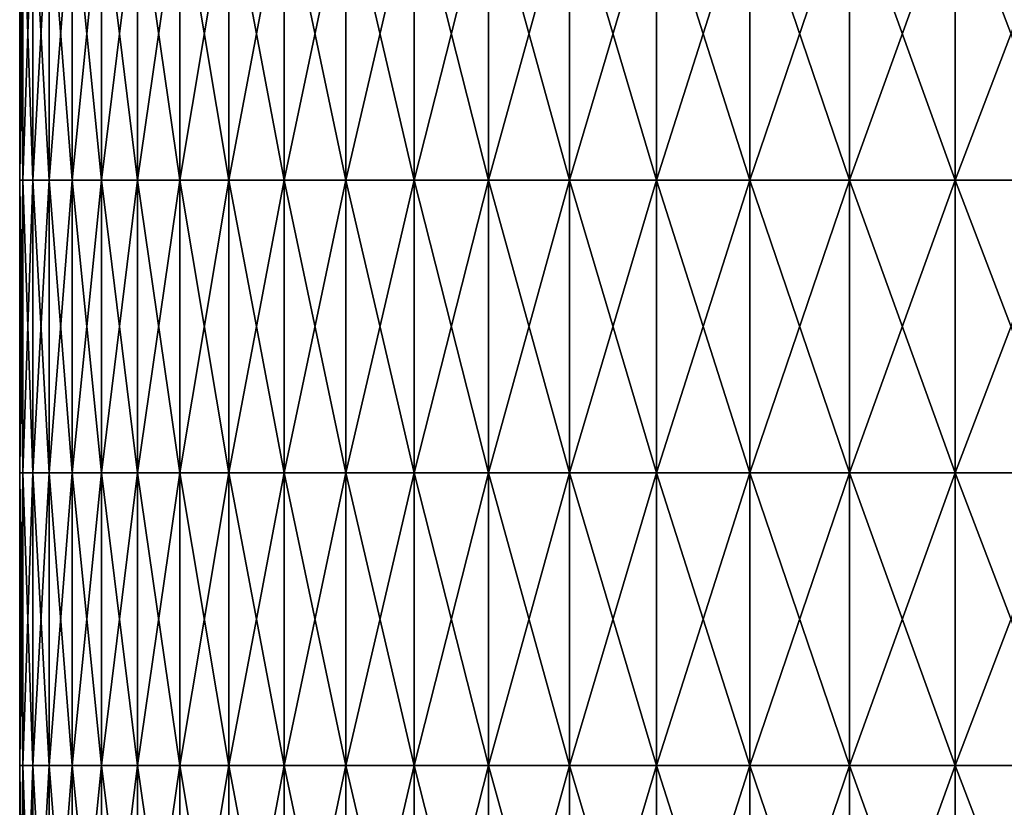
# Model space of a CAD drawing. Header units: inches. Extents: x -4.75 to 4.5, y 0 to 1.88.
# Tile 16 of 256: x -3.56 to -3.29, y 0.43 to 0.65. Entities that reach past the tile are written whole.
import ezdxf

# ---------------------------------------------------------------- set-up
doc = ezdxf.new("R2010")
doc.units = ezdxf.units.IN
doc.header["$LTSCALE"] = 101.851852
doc.header["$MEASUREMENT"] = 0
doc.layers.add('12', color=7, linetype='CONTINUOUS')

msp = doc.modelspace()

# ---------------------------------------------------------------- linework, layer by layer
at = {"layer": '12', "color": 13, "linetype": 'Continuous', "true_color": 0xd67263}
for points in [[(-3.5616, 0.68254, 0.07992), (-3.5625, 0.68254), (-3.5616, 0.60246, 0.07992), (-3.5616, 0.68254, 0.07992)], [(-3.5625, 0.68254), (-3.5616, 0.68254, -0.07992), (-3.5625, 0.60246), (-3.5625, 0.68254)], [(-3.5616, 0.60246, 0.07992), (-3.5625, 0.68254), (-3.5625, 0.60246), (-3.5616, 0.60246, 0.07992)], [(-3.5625, 0.60246), (-3.5616, 0.68254, -0.07992), (-3.5616, 0.60246, -0.07992), (-3.5625, 0.60246)], [(-3.55891, 0.68254, 0.1598), (-3.5616, 0.68254, 0.07992), (-3.55891, 0.60246, 0.1598), (-3.55891, 0.68254, 0.1598)], [(-3.55891, 0.60246, 0.1598), (-3.5616, 0.68254, 0.07992), (-3.5616, 0.60246, 0.07992), (-3.55891, 0.60246, 0.1598)], [(-3.5616, 0.68254, -0.07992), (-3.55891, 0.68254, -0.1598), (-3.5616, 0.60246, -0.07992), (-3.5616, 0.68254, -0.07992)], [(-3.5616, 0.60246, -0.07992), (-3.55891, 0.68254, -0.1598), (-3.55891, 0.60246, -0.1598), (-3.5616, 0.60246, -0.07992)], [(-3.55443, 0.68254, 0.23961), (-3.55891, 0.68254, 0.1598), (-3.55443, 0.60246, 0.23961), (-3.55443, 0.68254, 0.23961)], [(-3.55443, 0.60246, 0.23961), (-3.55891, 0.68254, 0.1598), (-3.55891, 0.60246, 0.1598), (-3.55443, 0.60246, 0.23961)], [(-3.55891, 0.68254, -0.1598), (-3.55443, 0.68254, -0.23961), (-3.55891, 0.60246, -0.1598), (-3.55891, 0.68254, -0.1598)], [(-3.55891, 0.60246, -0.1598), (-3.55443, 0.68254, -0.23961), (-3.55443, 0.60246, -0.23961), (-3.55891, 0.60246, -0.1598)], [(-3.54816, 0.68254, 0.31929), (-3.55443, 0.68254, 0.23961), (-3.54816, 0.60246, 0.31929), (-3.54816, 0.68254, 0.31929)], [(-3.54816, 0.60246, 0.31929), (-3.55443, 0.68254, 0.23961), (-3.55443, 0.60246, 0.23961), (-3.54816, 0.60246, 0.31929)], [(-3.55443, 0.68254, -0.23961), (-3.54816, 0.68254, -0.31929), (-3.55443, 0.60246, -0.23961), (-3.55443, 0.68254, -0.23961)], [(-3.55443, 0.60246, -0.23961), (-3.54816, 0.68254, -0.31929), (-3.54816, 0.60246, -0.31929), (-3.55443, 0.60246, -0.23961)], [(-3.54011, 0.68254, 0.39881), (-3.54816, 0.68254, 0.31929), (-3.54011, 0.60246, 0.39881), (-3.54011, 0.68254, 0.39881)], [(-3.54011, 0.60246, 0.39881), (-3.54816, 0.68254, 0.31929), (-3.54816, 0.60246, 0.31929), (-3.54011, 0.60246, 0.39881)], [(-3.54816, 0.68254, -0.31929), (-3.54011, 0.68254, -0.39881), (-3.54816, 0.60246, -0.31929), (-3.54816, 0.68254, -0.31929)], [(-3.54816, 0.60246, -0.31929), (-3.54011, 0.68254, -0.39881), (-3.54011, 0.60246, -0.39881), (-3.54816, 0.60246, -0.31929)], [(-3.53027, 0.68254, 0.47813), (-3.54011, 0.68254, 0.39881), (-3.53027, 0.60246, 0.47813), (-3.53027, 0.68254, 0.47813)], [(-3.53027, 0.60246, 0.47813), (-3.54011, 0.68254, 0.39881), (-3.54011, 0.60246, 0.39881), (-3.53027, 0.60246, 0.47813)], [(-3.54011, 0.68254, -0.39881), (-3.53027, 0.68254, -0.47813), (-3.54011, 0.60246, -0.39881), (-3.54011, 0.68254, -0.39881)], [(-3.54011, 0.60246, -0.39881), (-3.53027, 0.68254, -0.47813), (-3.53027, 0.60246, -0.47813), (-3.54011, 0.60246, -0.39881)], [(-3.51865, 0.68254, 0.55721), (-3.53027, 0.68254, 0.47813), (-3.51865, 0.60246, 0.55721), (-3.51865, 0.68254, 0.55721)], [(-3.51865, 0.60246, 0.55721), (-3.53027, 0.68254, 0.47813), (-3.53027, 0.60246, 0.47813), (-3.51865, 0.60246, 0.55721)], [(-3.53027, 0.68254, -0.47813), (-3.51865, 0.68254, -0.55721), (-3.53027, 0.60246, -0.47813), (-3.53027, 0.68254, -0.47813)], [(-3.53027, 0.60246, -0.47813), (-3.51865, 0.68254, -0.55721), (-3.51865, 0.60246, -0.55721), (-3.53027, 0.60246, -0.47813)], [(-3.50527, 0.68254, 0.636), (-3.51865, 0.68254, 0.55721), (-3.50527, 0.60246, 0.636), (-3.50527, 0.68254, 0.636)], [(-3.50527, 0.60246, 0.636), (-3.51865, 0.68254, 0.55721), (-3.51865, 0.60246, 0.55721), (-3.50527, 0.60246, 0.636)], [(-3.51865, 0.68254, -0.55721), (-3.50527, 0.68254, -0.636), (-3.51865, 0.60246, -0.55721), (-3.51865, 0.68254, -0.55721)], [(-3.51865, 0.60246, -0.55721), (-3.50527, 0.68254, -0.636), (-3.50527, 0.60246, -0.636), (-3.51865, 0.60246, -0.55721)], [(-3.49012, 0.68254, 0.71448), (-3.50527, 0.68254, 0.636), (-3.49012, 0.60246, 0.71448), (-3.49012, 0.68254, 0.71448)], [(-3.49012, 0.60246, 0.71448), (-3.50527, 0.68254, 0.636), (-3.50527, 0.60246, 0.636), (-3.49012, 0.60246, 0.71448)], [(-3.50527, 0.68254, -0.636), (-3.49012, 0.68254, -0.71448), (-3.50527, 0.60246, -0.636), (-3.50527, 0.68254, -0.636)], [(-3.50527, 0.60246, -0.636), (-3.49012, 0.68254, -0.71448), (-3.49012, 0.60246, -0.71448), (-3.50527, 0.60246, -0.636)], [(-3.47321, 0.68254, 0.7926), (-3.49012, 0.68254, 0.71448), (-3.47321, 0.60246, 0.7926), (-3.47321, 0.68254, 0.7926)], [(-3.47321, 0.60246, 0.7926), (-3.49012, 0.68254, 0.71448), (-3.49012, 0.60246, 0.71448), (-3.47321, 0.60246, 0.7926)], [(-3.49012, 0.68254, -0.71448), (-3.47321, 0.68254, -0.7926), (-3.49012, 0.60246, -0.71448), (-3.49012, 0.68254, -0.71448)], [(-3.49012, 0.60246, -0.71448), (-3.47321, 0.68254, -0.7926), (-3.47321, 0.60246, -0.7926), (-3.49012, 0.60246, -0.71448)], [(-3.45455, 0.68254, 0.87032), (-3.47321, 0.68254, 0.7926), (-3.45455, 0.60246, 0.87032), (-3.45455, 0.68254, 0.87032)], [(-3.45455, 0.60246, 0.87032), (-3.47321, 0.68254, 0.7926), (-3.47321, 0.60246, 0.7926), (-3.45455, 0.60246, 0.87032)], [(-3.47321, 0.68254, -0.7926), (-3.45455, 0.68254, -0.87032), (-3.47321, 0.60246, -0.7926), (-3.47321, 0.68254, -0.7926)], [(-3.47321, 0.60246, -0.7926), (-3.45455, 0.68254, -0.87032), (-3.45455, 0.60246, -0.87032), (-3.47321, 0.60246, -0.7926)], [(-3.43416, 0.68254, 0.9476), (-3.45455, 0.68254, 0.87032), (-3.43416, 0.60246, 0.9476), (-3.43416, 0.68254, 0.9476)], [(-3.43416, 0.60246, 0.9476), (-3.45455, 0.68254, 0.87032), (-3.45455, 0.60246, 0.87032), (-3.43416, 0.60246, 0.9476)], [(-3.45455, 0.68254, -0.87032), (-3.43416, 0.68254, -0.9476), (-3.45455, 0.60246, -0.87032), (-3.45455, 0.68254, -0.87032)], [(-3.45455, 0.60246, -0.87032), (-3.43416, 0.68254, -0.9476), (-3.43416, 0.60246, -0.9476), (-3.45455, 0.60246, -0.87032)], [(-3.41204, 0.68254, 1.02441), (-3.43416, 0.68254, 0.9476), (-3.41204, 0.60246, 1.02441), (-3.41204, 0.68254, 1.02441)], [(-3.41204, 0.60246, 1.02441), (-3.43416, 0.68254, 0.9476), (-3.43416, 0.60246, 0.9476), (-3.41204, 0.60246, 1.02441)], [(-3.43416, 0.68254, -0.9476), (-3.41204, 0.68254, -1.02441), (-3.43416, 0.60246, -0.9476), (-3.43416, 0.68254, -0.9476)], [(-3.43416, 0.60246, -0.9476), (-3.41204, 0.68254, -1.02441), (-3.41204, 0.60246, -1.02441), (-3.43416, 0.60246, -0.9476)], [(-3.3882, 0.68254, 1.1007), (-3.41204, 0.68254, 1.02441), (-3.3882, 0.60246, 1.1007), (-3.3882, 0.68254, 1.1007)], [(-3.3882, 0.60246, 1.1007), (-3.41204, 0.68254, 1.02441), (-3.41204, 0.60246, 1.02441), (-3.3882, 0.60246, 1.1007)], [(-3.41204, 0.68254, -1.02441), (-3.3882, 0.68254, -1.1007), (-3.41204, 0.60246, -1.02441), (-3.41204, 0.68254, -1.02441)], [(-3.41204, 0.60246, -1.02441), (-3.3882, 0.68254, -1.1007), (-3.3882, 0.60246, -1.1007), (-3.41204, 0.60246, -1.02441)], [(-3.36265, 0.68254, 1.17643), (-3.3882, 0.68254, 1.1007), (-3.36265, 0.60246, 1.17643), (-3.36265, 0.68254, 1.17643)], [(-3.36265, 0.60246, 1.17643), (-3.3882, 0.68254, 1.1007), (-3.3882, 0.60246, 1.1007), (-3.36265, 0.60246, 1.17643)], [(-3.3882, 0.68254, -1.1007), (-3.36265, 0.68254, -1.17643), (-3.3882, 0.60246, -1.1007), (-3.3882, 0.68254, -1.1007)], [(-3.3882, 0.60246, -1.1007), (-3.36265, 0.68254, -1.17643), (-3.36265, 0.60246, -1.17643), (-3.3882, 0.60246, -1.1007)], [(-3.33541, 0.68254, 1.25157), (-3.36265, 0.68254, 1.17643), (-3.33541, 0.60246, 1.25157), (-3.33541, 0.68254, 1.25157)], [(-3.33541, 0.60246, 1.25157), (-3.36265, 0.68254, 1.17643), (-3.36265, 0.60246, 1.17643), (-3.33541, 0.60246, 1.25157)], [(-3.36265, 0.68254, -1.17643), (-3.33541, 0.68254, -1.25157), (-3.36265, 0.60246, -1.17643), (-3.36265, 0.68254, -1.17643)], [(-3.36265, 0.60246, -1.17643), (-3.33541, 0.68254, -1.25157), (-3.33541, 0.60246, -1.25157), (-3.36265, 0.60246, -1.17643)], [(-3.30649, 0.68254, 1.32609), (-3.33541, 0.68254, 1.25157), (-3.30649, 0.60246, 1.32609), (-3.30649, 0.68254, 1.32609)], [(-3.30649, 0.60246, 1.32609), (-3.33541, 0.68254, 1.25157), (-3.33541, 0.60246, 1.25157), (-3.30649, 0.60246, 1.32609)], [(-3.33541, 0.68254, -1.25157), (-3.30649, 0.68254, -1.32609), (-3.33541, 0.60246, -1.25157), (-3.33541, 0.68254, -1.25157)], [(-3.33541, 0.60246, -1.25157), (-3.30649, 0.68254, -1.32609), (-3.30649, 0.60246, -1.32609), (-3.33541, 0.60246, -1.25157)], [(-3.27591, 0.68254, 1.39993), (-3.30649, 0.68254, 1.32609), (-3.27591, 0.60246, 1.39993), (-3.27591, 0.68254, 1.39993)], [(-3.27591, 0.60246, 1.39993), (-3.30649, 0.68254, 1.32609), (-3.30649, 0.60246, 1.32609), (-3.27591, 0.60246, 1.39993)], [(-3.30649, 0.68254, -1.32609), (-3.27591, 0.68254, -1.39993), (-3.30649, 0.60246, -1.32609), (-3.30649, 0.68254, -1.32609)], [(-3.30649, 0.60246, -1.32609), (-3.27591, 0.68254, -1.39993), (-3.27591, 0.60246, -1.39993), (-3.30649, 0.60246, -1.32609)], [(-3.5616, 0.60246, 0.07992), (-3.5625, 0.60246), (-3.5616, 0.52238, 0.07992), (-3.5616, 0.60246, 0.07992)], [(-3.5625, 0.60246), (-3.5616, 0.60246, -0.07992), (-3.5625, 0.52238), (-3.5625, 0.60246)], [(-3.5616, 0.52238, 0.07992), (-3.5625, 0.60246), (-3.5625, 0.52238), (-3.5616, 0.52238, 0.07992)], [(-3.5625, 0.52238), (-3.5616, 0.60246, -0.07992), (-3.5616, 0.52238, -0.07992), (-3.5625, 0.52238)], [(-3.55891, 0.60246, 0.1598), (-3.5616, 0.60246, 0.07992), (-3.55891, 0.52238, 0.1598), (-3.55891, 0.60246, 0.1598)], [(-3.55891, 0.52238, 0.1598), (-3.5616, 0.60246, 0.07992), (-3.5616, 0.52238, 0.07992), (-3.55891, 0.52238, 0.1598)], [(-3.5616, 0.60246, -0.07992), (-3.55891, 0.60246, -0.1598), (-3.5616, 0.52238, -0.07992), (-3.5616, 0.60246, -0.07992)], [(-3.5616, 0.52238, -0.07992), (-3.55891, 0.60246, -0.1598), (-3.55891, 0.52238, -0.1598), (-3.5616, 0.52238, -0.07992)], [(-3.55443, 0.60246, 0.23961), (-3.55891, 0.60246, 0.1598), (-3.55443, 0.52238, 0.23961), (-3.55443, 0.60246, 0.23961)], [(-3.55443, 0.52238, 0.23961), (-3.55891, 0.60246, 0.1598), (-3.55891, 0.52238, 0.1598), (-3.55443, 0.52238, 0.23961)], [(-3.55891, 0.60246, -0.1598), (-3.55443, 0.60246, -0.23961), (-3.55891, 0.52238, -0.1598), (-3.55891, 0.60246, -0.1598)], [(-3.55891, 0.52238, -0.1598), (-3.55443, 0.60246, -0.23961), (-3.55443, 0.52238, -0.23961), (-3.55891, 0.52238, -0.1598)], [(-3.54816, 0.60246, 0.31929), (-3.55443, 0.60246, 0.23961), (-3.54816, 0.52238, 0.31929), (-3.54816, 0.60246, 0.31929)], [(-3.54816, 0.52238, 0.31929), (-3.55443, 0.60246, 0.23961), (-3.55443, 0.52238, 0.23961), (-3.54816, 0.52238, 0.31929)], [(-3.55443, 0.60246, -0.23961), (-3.54816, 0.60246, -0.31929), (-3.55443, 0.52238, -0.23961), (-3.55443, 0.60246, -0.23961)], [(-3.55443, 0.52238, -0.23961), (-3.54816, 0.60246, -0.31929), (-3.54816, 0.52238, -0.31929), (-3.55443, 0.52238, -0.23961)], [(-3.54011, 0.60246, 0.39881), (-3.54816, 0.60246, 0.31929), (-3.54011, 0.52238, 0.39881), (-3.54011, 0.60246, 0.39881)], [(-3.54011, 0.52238, 0.39881), (-3.54816, 0.60246, 0.31929), (-3.54816, 0.52238, 0.31929), (-3.54011, 0.52238, 0.39881)], [(-3.54816, 0.60246, -0.31929), (-3.54011, 0.60246, -0.39881), (-3.54816, 0.52238, -0.31929), (-3.54816, 0.60246, -0.31929)], [(-3.54816, 0.52238, -0.31929), (-3.54011, 0.60246, -0.39881), (-3.54011, 0.52238, -0.39881), (-3.54816, 0.52238, -0.31929)], [(-3.53027, 0.60246, 0.47813), (-3.54011, 0.60246, 0.39881), (-3.53027, 0.52238, 0.47813), (-3.53027, 0.60246, 0.47813)], [(-3.53027, 0.52238, 0.47813), (-3.54011, 0.60246, 0.39881), (-3.54011, 0.52238, 0.39881), (-3.53027, 0.52238, 0.47813)], [(-3.54011, 0.60246, -0.39881), (-3.53027, 0.60246, -0.47813), (-3.54011, 0.52238, -0.39881), (-3.54011, 0.60246, -0.39881)], [(-3.54011, 0.52238, -0.39881), (-3.53027, 0.60246, -0.47813), (-3.53027, 0.52238, -0.47813), (-3.54011, 0.52238, -0.39881)], [(-3.51865, 0.60246, 0.55721), (-3.53027, 0.60246, 0.47813), (-3.51865, 0.52238, 0.55721), (-3.51865, 0.60246, 0.55721)], [(-3.51865, 0.52238, 0.55721), (-3.53027, 0.60246, 0.47813), (-3.53027, 0.52238, 0.47813), (-3.51865, 0.52238, 0.55721)], [(-3.53027, 0.60246, -0.47813), (-3.51865, 0.60246, -0.55721), (-3.53027, 0.52238, -0.47813), (-3.53027, 0.60246, -0.47813)], [(-3.53027, 0.52238, -0.47813), (-3.51865, 0.60246, -0.55721), (-3.51865, 0.52238, -0.55721), (-3.53027, 0.52238, -0.47813)], [(-3.50527, 0.60246, 0.636), (-3.51865, 0.60246, 0.55721), (-3.50527, 0.52238, 0.636), (-3.50527, 0.60246, 0.636)], [(-3.50527, 0.52238, 0.636), (-3.51865, 0.60246, 0.55721), (-3.51865, 0.52238, 0.55721), (-3.50527, 0.52238, 0.636)], [(-3.51865, 0.60246, -0.55721), (-3.50527, 0.60246, -0.636), (-3.51865, 0.52238, -0.55721), (-3.51865, 0.60246, -0.55721)], [(-3.51865, 0.52238, -0.55721), (-3.50527, 0.60246, -0.636), (-3.50527, 0.52238, -0.636), (-3.51865, 0.52238, -0.55721)], [(-3.49012, 0.60246, 0.71448), (-3.50527, 0.60246, 0.636), (-3.49012, 0.52238, 0.71448), (-3.49012, 0.60246, 0.71448)], [(-3.49012, 0.52238, 0.71448), (-3.50527, 0.60246, 0.636), (-3.50527, 0.52238, 0.636), (-3.49012, 0.52238, 0.71448)], [(-3.50527, 0.60246, -0.636), (-3.49012, 0.60246, -0.71448), (-3.50527, 0.52238, -0.636), (-3.50527, 0.60246, -0.636)], [(-3.50527, 0.52238, -0.636), (-3.49012, 0.60246, -0.71448), (-3.49012, 0.52238, -0.71448), (-3.50527, 0.52238, -0.636)], [(-3.47321, 0.60246, 0.7926), (-3.49012, 0.60246, 0.71448), (-3.47321, 0.52238, 0.7926), (-3.47321, 0.60246, 0.7926)], [(-3.47321, 0.52238, 0.7926), (-3.49012, 0.60246, 0.71448), (-3.49012, 0.52238, 0.71448), (-3.47321, 0.52238, 0.7926)], [(-3.49012, 0.60246, -0.71448), (-3.47321, 0.60246, -0.7926), (-3.49012, 0.52238, -0.71448), (-3.49012, 0.60246, -0.71448)], [(-3.49012, 0.52238, -0.71448), (-3.47321, 0.60246, -0.7926), (-3.47321, 0.52238, -0.7926), (-3.49012, 0.52238, -0.71448)], [(-3.45455, 0.60246, 0.87032), (-3.47321, 0.60246, 0.7926), (-3.45455, 0.52238, 0.87032), (-3.45455, 0.60246, 0.87032)], [(-3.45455, 0.52238, 0.87032), (-3.47321, 0.60246, 0.7926), (-3.47321, 0.52238, 0.7926), (-3.45455, 0.52238, 0.87032)], [(-3.47321, 0.60246, -0.7926), (-3.45455, 0.60246, -0.87032), (-3.47321, 0.52238, -0.7926), (-3.47321, 0.60246, -0.7926)], [(-3.47321, 0.52238, -0.7926), (-3.45455, 0.60246, -0.87032), (-3.45455, 0.52238, -0.87032), (-3.47321, 0.52238, -0.7926)], [(-3.43416, 0.60246, 0.9476), (-3.45455, 0.60246, 0.87032), (-3.43416, 0.52238, 0.9476), (-3.43416, 0.60246, 0.9476)], [(-3.43416, 0.52238, 0.9476), (-3.45455, 0.60246, 0.87032), (-3.45455, 0.52238, 0.87032), (-3.43416, 0.52238, 0.9476)], [(-3.45455, 0.60246, -0.87032), (-3.43416, 0.60246, -0.9476), (-3.45455, 0.52238, -0.87032), (-3.45455, 0.60246, -0.87032)], [(-3.45455, 0.52238, -0.87032), (-3.43416, 0.60246, -0.9476), (-3.43416, 0.52238, -0.9476), (-3.45455, 0.52238, -0.87032)], [(-3.41204, 0.60246, 1.02441), (-3.43416, 0.60246, 0.9476), (-3.41204, 0.52238, 1.02441), (-3.41204, 0.60246, 1.02441)], [(-3.41204, 0.52238, 1.02441), (-3.43416, 0.60246, 0.9476), (-3.43416, 0.52238, 0.9476), (-3.41204, 0.52238, 1.02441)], [(-3.43416, 0.60246, -0.9476), (-3.41204, 0.60246, -1.02441), (-3.43416, 0.52238, -0.9476), (-3.43416, 0.60246, -0.9476)], [(-3.43416, 0.52238, -0.9476), (-3.41204, 0.60246, -1.02441), (-3.41204, 0.52238, -1.02441), (-3.43416, 0.52238, -0.9476)], [(-3.3882, 0.60246, 1.1007), (-3.41204, 0.60246, 1.02441), (-3.3882, 0.52238, 1.1007), (-3.3882, 0.60246, 1.1007)], [(-3.3882, 0.52238, 1.1007), (-3.41204, 0.60246, 1.02441), (-3.41204, 0.52238, 1.02441), (-3.3882, 0.52238, 1.1007)], [(-3.41204, 0.60246, -1.02441), (-3.3882, 0.60246, -1.1007), (-3.41204, 0.52238, -1.02441), (-3.41204, 0.60246, -1.02441)], [(-3.41204, 0.52238, -1.02441), (-3.3882, 0.60246, -1.1007), (-3.3882, 0.52238, -1.1007), (-3.41204, 0.52238, -1.02441)], [(-3.36265, 0.60246, 1.17643), (-3.3882, 0.60246, 1.1007), (-3.36265, 0.52238, 1.17643), (-3.36265, 0.60246, 1.17643)], [(-3.36265, 0.52238, 1.17643), (-3.3882, 0.60246, 1.1007), (-3.3882, 0.52238, 1.1007), (-3.36265, 0.52238, 1.17643)], [(-3.3882, 0.60246, -1.1007), (-3.36265, 0.60246, -1.17643), (-3.3882, 0.52238, -1.1007), (-3.3882, 0.60246, -1.1007)], [(-3.3882, 0.52238, -1.1007), (-3.36265, 0.60246, -1.17643), (-3.36265, 0.52238, -1.17643), (-3.3882, 0.52238, -1.1007)], [(-3.33541, 0.60246, 1.25157), (-3.36265, 0.60246, 1.17643), (-3.33541, 0.52238, 1.25157), (-3.33541, 0.60246, 1.25157)], [(-3.33541, 0.52238, 1.25157), (-3.36265, 0.60246, 1.17643), (-3.36265, 0.52238, 1.17643), (-3.33541, 0.52238, 1.25157)], [(-3.36265, 0.60246, -1.17643), (-3.33541, 0.60246, -1.25157), (-3.36265, 0.52238, -1.17643), (-3.36265, 0.60246, -1.17643)], [(-3.36265, 0.52238, -1.17643), (-3.33541, 0.60246, -1.25157), (-3.33541, 0.52238, -1.25157), (-3.36265, 0.52238, -1.17643)], [(-3.30649, 0.60246, 1.32609), (-3.33541, 0.60246, 1.25157), (-3.30649, 0.52238, 1.32609), (-3.30649, 0.60246, 1.32609)], [(-3.30649, 0.52238, 1.32609), (-3.33541, 0.60246, 1.25157), (-3.33541, 0.52238, 1.25157), (-3.30649, 0.52238, 1.32609)], [(-3.33541, 0.60246, -1.25157), (-3.30649, 0.60246, -1.32609), (-3.33541, 0.52238, -1.25157), (-3.33541, 0.60246, -1.25157)], [(-3.33541, 0.52238, -1.25157), (-3.30649, 0.60246, -1.32609), (-3.30649, 0.52238, -1.32609), (-3.33541, 0.52238, -1.25157)], [(-3.27591, 0.60246, 1.39993), (-3.30649, 0.60246, 1.32609), (-3.27591, 0.52238, 1.39993), (-3.27591, 0.60246, 1.39993)], [(-3.27591, 0.52238, 1.39993), (-3.30649, 0.60246, 1.32609), (-3.30649, 0.52238, 1.32609), (-3.27591, 0.52238, 1.39993)], [(-3.30649, 0.60246, -1.32609), (-3.27591, 0.60246, -1.39993), (-3.30649, 0.52238, -1.32609), (-3.30649, 0.60246, -1.32609)], [(-3.30649, 0.52238, -1.32609), (-3.27591, 0.60246, -1.39993), (-3.27591, 0.52238, -1.39993), (-3.30649, 0.52238, -1.32609)], [(-3.5616, 0.52238, 0.07992), (-3.5625, 0.52238), (-3.5616, 0.4423, 0.07992), (-3.5616, 0.52238, 0.07992)], [(-3.5625, 0.52238), (-3.5616, 0.52238, -0.07992), (-3.5625, 0.4423), (-3.5625, 0.52238)], [(-3.5616, 0.4423, 0.07992), (-3.5625, 0.52238), (-3.5625, 0.4423), (-3.5616, 0.4423, 0.07992)], [(-3.5625, 0.4423), (-3.5616, 0.52238, -0.07992), (-3.5616, 0.4423, -0.07992), (-3.5625, 0.4423)], [(-3.55891, 0.52238, 0.1598), (-3.5616, 0.52238, 0.07992), (-3.55891, 0.4423, 0.1598), (-3.55891, 0.52238, 0.1598)], [(-3.55891, 0.4423, 0.1598), (-3.5616, 0.52238, 0.07992), (-3.5616, 0.4423, 0.07992), (-3.55891, 0.4423, 0.1598)], [(-3.5616, 0.52238, -0.07992), (-3.55891, 0.52238, -0.1598), (-3.5616, 0.4423, -0.07992), (-3.5616, 0.52238, -0.07992)], [(-3.5616, 0.4423, -0.07992), (-3.55891, 0.52238, -0.1598), (-3.55891, 0.4423, -0.1598), (-3.5616, 0.4423, -0.07992)], [(-3.55443, 0.52238, 0.23961), (-3.55891, 0.52238, 0.1598), (-3.55443, 0.4423, 0.23961), (-3.55443, 0.52238, 0.23961)], [(-3.55443, 0.4423, 0.23961), (-3.55891, 0.52238, 0.1598), (-3.55891, 0.4423, 0.1598), (-3.55443, 0.4423, 0.23961)], [(-3.55891, 0.52238, -0.1598), (-3.55443, 0.52238, -0.23961), (-3.55891, 0.4423, -0.1598), (-3.55891, 0.52238, -0.1598)], [(-3.55891, 0.4423, -0.1598), (-3.55443, 0.52238, -0.23961), (-3.55443, 0.4423, -0.23961), (-3.55891, 0.4423, -0.1598)], [(-3.54816, 0.52238, 0.31929), (-3.55443, 0.52238, 0.23961), (-3.54816, 0.4423, 0.31929), (-3.54816, 0.52238, 0.31929)], [(-3.54816, 0.4423, 0.31929), (-3.55443, 0.52238, 0.23961), (-3.55443, 0.4423, 0.23961), (-3.54816, 0.4423, 0.31929)], [(-3.55443, 0.52238, -0.23961), (-3.54816, 0.52238, -0.31929), (-3.55443, 0.4423, -0.23961), (-3.55443, 0.52238, -0.23961)], [(-3.55443, 0.4423, -0.23961), (-3.54816, 0.52238, -0.31929), (-3.54816, 0.4423, -0.31929), (-3.55443, 0.4423, -0.23961)], [(-3.54011, 0.52238, 0.39881), (-3.54816, 0.52238, 0.31929), (-3.54011, 0.4423, 0.39881), (-3.54011, 0.52238, 0.39881)], [(-3.54011, 0.4423, 0.39881), (-3.54816, 0.52238, 0.31929), (-3.54816, 0.4423, 0.31929), (-3.54011, 0.4423, 0.39881)], [(-3.54816, 0.52238, -0.31929), (-3.54011, 0.52238, -0.39881), (-3.54816, 0.4423, -0.31929), (-3.54816, 0.52238, -0.31929)], [(-3.54816, 0.4423, -0.31929), (-3.54011, 0.52238, -0.39881), (-3.54011, 0.4423, -0.39881), (-3.54816, 0.4423, -0.31929)], [(-3.53027, 0.52238, 0.47813), (-3.54011, 0.52238, 0.39881), (-3.53027, 0.4423, 0.47813), (-3.53027, 0.52238, 0.47813)], [(-3.53027, 0.4423, 0.47813), (-3.54011, 0.52238, 0.39881), (-3.54011, 0.4423, 0.39881), (-3.53027, 0.4423, 0.47813)], [(-3.54011, 0.52238, -0.39881), (-3.53027, 0.52238, -0.47813), (-3.54011, 0.4423, -0.39881), (-3.54011, 0.52238, -0.39881)], [(-3.54011, 0.4423, -0.39881), (-3.53027, 0.52238, -0.47813), (-3.53027, 0.4423, -0.47813), (-3.54011, 0.4423, -0.39881)], [(-3.51865, 0.52238, 0.55721), (-3.53027, 0.52238, 0.47813), (-3.51865, 0.4423, 0.55721), (-3.51865, 0.52238, 0.55721)], [(-3.51865, 0.4423, 0.55721), (-3.53027, 0.52238, 0.47813), (-3.53027, 0.4423, 0.47813), (-3.51865, 0.4423, 0.55721)], [(-3.53027, 0.52238, -0.47813), (-3.51865, 0.52238, -0.55721), (-3.53027, 0.4423, -0.47813), (-3.53027, 0.52238, -0.47813)], [(-3.53027, 0.4423, -0.47813), (-3.51865, 0.52238, -0.55721), (-3.51865, 0.4423, -0.55721), (-3.53027, 0.4423, -0.47813)], [(-3.50527, 0.52238, 0.636), (-3.51865, 0.52238, 0.55721), (-3.50527, 0.4423, 0.636), (-3.50527, 0.52238, 0.636)], [(-3.50527, 0.4423, 0.636), (-3.51865, 0.52238, 0.55721), (-3.51865, 0.4423, 0.55721), (-3.50527, 0.4423, 0.636)], [(-3.51865, 0.52238, -0.55721), (-3.50527, 0.52238, -0.636), (-3.51865, 0.4423, -0.55721), (-3.51865, 0.52238, -0.55721)], [(-3.51865, 0.4423, -0.55721), (-3.50527, 0.52238, -0.636), (-3.50527, 0.4423, -0.636), (-3.51865, 0.4423, -0.55721)], [(-3.49012, 0.52238, 0.71448), (-3.50527, 0.52238, 0.636), (-3.49012, 0.4423, 0.71448), (-3.49012, 0.52238, 0.71448)], [(-3.49012, 0.4423, 0.71448), (-3.50527, 0.52238, 0.636), (-3.50527, 0.4423, 0.636), (-3.49012, 0.4423, 0.71448)], [(-3.50527, 0.52238, -0.636), (-3.49012, 0.52238, -0.71448), (-3.50527, 0.4423, -0.636), (-3.50527, 0.52238, -0.636)], [(-3.50527, 0.4423, -0.636), (-3.49012, 0.52238, -0.71448), (-3.49012, 0.4423, -0.71448), (-3.50527, 0.4423, -0.636)], [(-3.47321, 0.52238, 0.7926), (-3.49012, 0.52238, 0.71448), (-3.47321, 0.4423, 0.7926), (-3.47321, 0.52238, 0.7926)], [(-3.47321, 0.4423, 0.7926), (-3.49012, 0.52238, 0.71448), (-3.49012, 0.4423, 0.71448), (-3.47321, 0.4423, 0.7926)], [(-3.49012, 0.52238, -0.71448), (-3.47321, 0.52238, -0.7926), (-3.49012, 0.4423, -0.71448), (-3.49012, 0.52238, -0.71448)], [(-3.49012, 0.4423, -0.71448), (-3.47321, 0.52238, -0.7926), (-3.47321, 0.4423, -0.7926), (-3.49012, 0.4423, -0.71448)], [(-3.45455, 0.52238, 0.87032), (-3.47321, 0.52238, 0.7926), (-3.45455, 0.4423, 0.87032), (-3.45455, 0.52238, 0.87032)], [(-3.45455, 0.4423, 0.87032), (-3.47321, 0.52238, 0.7926), (-3.47321, 0.4423, 0.7926), (-3.45455, 0.4423, 0.87032)], [(-3.47321, 0.52238, -0.7926), (-3.45455, 0.52238, -0.87032), (-3.47321, 0.4423, -0.7926), (-3.47321, 0.52238, -0.7926)], [(-3.47321, 0.4423, -0.7926), (-3.45455, 0.52238, -0.87032), (-3.45455, 0.4423, -0.87032), (-3.47321, 0.4423, -0.7926)], [(-3.43416, 0.52238, 0.9476), (-3.45455, 0.52238, 0.87032), (-3.43416, 0.4423, 0.9476), (-3.43416, 0.52238, 0.9476)], [(-3.43416, 0.4423, 0.9476), (-3.45455, 0.52238, 0.87032), (-3.45455, 0.4423, 0.87032), (-3.43416, 0.4423, 0.9476)], [(-3.45455, 0.52238, -0.87032), (-3.43416, 0.52238, -0.9476), (-3.45455, 0.4423, -0.87032), (-3.45455, 0.52238, -0.87032)], [(-3.45455, 0.4423, -0.87032), (-3.43416, 0.52238, -0.9476), (-3.43416, 0.4423, -0.9476), (-3.45455, 0.4423, -0.87032)], [(-3.41204, 0.52238, 1.02441), (-3.43416, 0.52238, 0.9476), (-3.41204, 0.4423, 1.02441), (-3.41204, 0.52238, 1.02441)], [(-3.41204, 0.4423, 1.02441), (-3.43416, 0.52238, 0.9476), (-3.43416, 0.4423, 0.9476), (-3.41204, 0.4423, 1.02441)], [(-3.43416, 0.52238, -0.9476), (-3.41204, 0.52238, -1.02441), (-3.43416, 0.4423, -0.9476), (-3.43416, 0.52238, -0.9476)], [(-3.43416, 0.4423, -0.9476), (-3.41204, 0.52238, -1.02441), (-3.41204, 0.4423, -1.02441), (-3.43416, 0.4423, -0.9476)], [(-3.3882, 0.52238, 1.1007), (-3.41204, 0.52238, 1.02441), (-3.3882, 0.4423, 1.1007), (-3.3882, 0.52238, 1.1007)], [(-3.3882, 0.4423, 1.1007), (-3.41204, 0.52238, 1.02441), (-3.41204, 0.4423, 1.02441), (-3.3882, 0.4423, 1.1007)], [(-3.41204, 0.52238, -1.02441), (-3.3882, 0.52238, -1.1007), (-3.41204, 0.4423, -1.02441), (-3.41204, 0.52238, -1.02441)], [(-3.41204, 0.4423, -1.02441), (-3.3882, 0.52238, -1.1007), (-3.3882, 0.4423, -1.1007), (-3.41204, 0.4423, -1.02441)], [(-3.36265, 0.52238, 1.17643), (-3.3882, 0.52238, 1.1007), (-3.36265, 0.4423, 1.17643), (-3.36265, 0.52238, 1.17643)], [(-3.36265, 0.4423, 1.17643), (-3.3882, 0.52238, 1.1007), (-3.3882, 0.4423, 1.1007), (-3.36265, 0.4423, 1.17643)], [(-3.3882, 0.52238, -1.1007), (-3.36265, 0.52238, -1.17643), (-3.3882, 0.4423, -1.1007), (-3.3882, 0.52238, -1.1007)], [(-3.3882, 0.4423, -1.1007), (-3.36265, 0.52238, -1.17643), (-3.36265, 0.4423, -1.17643), (-3.3882, 0.4423, -1.1007)], [(-3.33541, 0.52238, 1.25157), (-3.36265, 0.52238, 1.17643), (-3.33541, 0.4423, 1.25157), (-3.33541, 0.52238, 1.25157)], [(-3.33541, 0.4423, 1.25157), (-3.36265, 0.52238, 1.17643), (-3.36265, 0.4423, 1.17643), (-3.33541, 0.4423, 1.25157)], [(-3.36265, 0.52238, -1.17643), (-3.33541, 0.52238, -1.25157), (-3.36265, 0.4423, -1.17643), (-3.36265, 0.52238, -1.17643)], [(-3.36265, 0.4423, -1.17643), (-3.33541, 0.52238, -1.25157), (-3.33541, 0.4423, -1.25157), (-3.36265, 0.4423, -1.17643)], [(-3.30649, 0.52238, 1.32609), (-3.33541, 0.52238, 1.25157), (-3.30649, 0.4423, 1.32609), (-3.30649, 0.52238, 1.32609)], [(-3.30649, 0.4423, 1.32609), (-3.33541, 0.52238, 1.25157), (-3.33541, 0.4423, 1.25157), (-3.30649, 0.4423, 1.32609)], [(-3.33541, 0.52238, -1.25157), (-3.30649, 0.52238, -1.32609), (-3.33541, 0.4423, -1.25157), (-3.33541, 0.52238, -1.25157)], [(-3.33541, 0.4423, -1.25157), (-3.30649, 0.52238, -1.32609), (-3.30649, 0.4423, -1.32609), (-3.33541, 0.4423, -1.25157)], [(-3.27591, 0.52238, 1.39993), (-3.30649, 0.52238, 1.32609), (-3.27591, 0.4423, 1.39993), (-3.27591, 0.52238, 1.39993)], [(-3.27591, 0.4423, 1.39993), (-3.30649, 0.52238, 1.32609), (-3.30649, 0.4423, 1.32609), (-3.27591, 0.4423, 1.39993)], [(-3.30649, 0.52238, -1.32609), (-3.27591, 0.52238, -1.39993), (-3.30649, 0.4423, -1.32609), (-3.30649, 0.52238, -1.32609)], [(-3.30649, 0.4423, -1.32609), (-3.27591, 0.52238, -1.39993), (-3.27591, 0.4423, -1.39993), (-3.30649, 0.4423, -1.32609)], [(-3.5616, 0.4423, 0.07992), (-3.5625, 0.4423), (-3.5616, 0.36222, 0.07992), (-3.5616, 0.4423, 0.07992)], [(-3.5625, 0.4423), (-3.5616, 0.4423, -0.07992), (-3.5625, 0.36222), (-3.5625, 0.4423)], [(-3.5616, 0.36222, 0.07992), (-3.5625, 0.4423), (-3.5625, 0.36222), (-3.5616, 0.36222, 0.07992)], [(-3.5625, 0.36222), (-3.5616, 0.4423, -0.07992), (-3.5616, 0.36222, -0.07992), (-3.5625, 0.36222)], [(-3.55891, 0.4423, 0.1598), (-3.5616, 0.4423, 0.07992), (-3.55891, 0.36222, 0.1598), (-3.55891, 0.4423, 0.1598)], [(-3.55891, 0.36222, 0.1598), (-3.5616, 0.4423, 0.07992), (-3.5616, 0.36222, 0.07992), (-3.55891, 0.36222, 0.1598)], [(-3.5616, 0.4423, -0.07992), (-3.55891, 0.4423, -0.1598), (-3.5616, 0.36222, -0.07992), (-3.5616, 0.4423, -0.07992)], [(-3.5616, 0.36222, -0.07992), (-3.55891, 0.4423, -0.1598), (-3.55891, 0.36222, -0.1598), (-3.5616, 0.36222, -0.07992)], [(-3.55443, 0.4423, 0.23961), (-3.55891, 0.4423, 0.1598), (-3.55443, 0.36222, 0.23961), (-3.55443, 0.4423, 0.23961)], [(-3.55443, 0.36222, 0.23961), (-3.55891, 0.4423, 0.1598), (-3.55891, 0.36222, 0.1598), (-3.55443, 0.36222, 0.23961)], [(-3.55891, 0.4423, -0.1598), (-3.55443, 0.4423, -0.23961), (-3.55891, 0.36222, -0.1598), (-3.55891, 0.4423, -0.1598)], [(-3.55891, 0.36222, -0.1598), (-3.55443, 0.4423, -0.23961), (-3.55443, 0.36222, -0.23961), (-3.55891, 0.36222, -0.1598)], [(-3.54816, 0.4423, 0.31929), (-3.55443, 0.4423, 0.23961), (-3.54816, 0.36222, 0.31929), (-3.54816, 0.4423, 0.31929)], [(-3.54816, 0.36222, 0.31929), (-3.55443, 0.4423, 0.23961), (-3.55443, 0.36222, 0.23961), (-3.54816, 0.36222, 0.31929)], [(-3.55443, 0.4423, -0.23961), (-3.54816, 0.4423, -0.31929), (-3.55443, 0.36222, -0.23961), (-3.55443, 0.4423, -0.23961)], [(-3.55443, 0.36222, -0.23961), (-3.54816, 0.4423, -0.31929), (-3.54816, 0.36222, -0.31929), (-3.55443, 0.36222, -0.23961)], [(-3.54011, 0.4423, 0.39881), (-3.54816, 0.4423, 0.31929), (-3.54011, 0.36222, 0.39881), (-3.54011, 0.4423, 0.39881)], [(-3.54011, 0.36222, 0.39881), (-3.54816, 0.4423, 0.31929), (-3.54816, 0.36222, 0.31929), (-3.54011, 0.36222, 0.39881)], [(-3.54816, 0.4423, -0.31929), (-3.54011, 0.4423, -0.39881), (-3.54816, 0.36222, -0.31929), (-3.54816, 0.4423, -0.31929)], [(-3.54816, 0.36222, -0.31929), (-3.54011, 0.4423, -0.39881), (-3.54011, 0.36222, -0.39881), (-3.54816, 0.36222, -0.31929)], [(-3.53027, 0.4423, 0.47813), (-3.54011, 0.4423, 0.39881), (-3.53027, 0.36222, 0.47813), (-3.53027, 0.4423, 0.47813)], [(-3.53027, 0.36222, 0.47813), (-3.54011, 0.4423, 0.39881), (-3.54011, 0.36222, 0.39881), (-3.53027, 0.36222, 0.47813)], [(-3.54011, 0.4423, -0.39881), (-3.53027, 0.4423, -0.47813), (-3.54011, 0.36222, -0.39881), (-3.54011, 0.4423, -0.39881)], [(-3.54011, 0.36222, -0.39881), (-3.53027, 0.4423, -0.47813), (-3.53027, 0.36222, -0.47813), (-3.54011, 0.36222, -0.39881)], [(-3.51865, 0.4423, 0.55721), (-3.53027, 0.4423, 0.47813), (-3.51865, 0.36222, 0.55721), (-3.51865, 0.4423, 0.55721)], [(-3.51865, 0.36222, 0.55721), (-3.53027, 0.4423, 0.47813), (-3.53027, 0.36222, 0.47813), (-3.51865, 0.36222, 0.55721)], [(-3.53027, 0.4423, -0.47813), (-3.51865, 0.4423, -0.55721), (-3.53027, 0.36222, -0.47813), (-3.53027, 0.4423, -0.47813)], [(-3.53027, 0.36222, -0.47813), (-3.51865, 0.4423, -0.55721), (-3.51865, 0.36222, -0.55721), (-3.53027, 0.36222, -0.47813)], [(-3.50527, 0.4423, 0.636), (-3.51865, 0.4423, 0.55721), (-3.50527, 0.36222, 0.636), (-3.50527, 0.4423, 0.636)], [(-3.50527, 0.36222, 0.636), (-3.51865, 0.4423, 0.55721), (-3.51865, 0.36222, 0.55721), (-3.50527, 0.36222, 0.636)], [(-3.51865, 0.4423, -0.55721), (-3.50527, 0.4423, -0.636), (-3.51865, 0.36222, -0.55721), (-3.51865, 0.4423, -0.55721)], [(-3.51865, 0.36222, -0.55721), (-3.50527, 0.4423, -0.636), (-3.50527, 0.36222, -0.636), (-3.51865, 0.36222, -0.55721)], [(-3.49012, 0.4423, 0.71448), (-3.50527, 0.4423, 0.636), (-3.49012, 0.36222, 0.71448), (-3.49012, 0.4423, 0.71448)], [(-3.49012, 0.36222, 0.71448), (-3.50527, 0.4423, 0.636), (-3.50527, 0.36222, 0.636), (-3.49012, 0.36222, 0.71448)], [(-3.50527, 0.4423, -0.636), (-3.49012, 0.4423, -0.71448), (-3.50527, 0.36222, -0.636), (-3.50527, 0.4423, -0.636)], [(-3.50527, 0.36222, -0.636), (-3.49012, 0.4423, -0.71448), (-3.49012, 0.36222, -0.71448), (-3.50527, 0.36222, -0.636)], [(-3.47321, 0.4423, 0.7926), (-3.49012, 0.4423, 0.71448), (-3.47321, 0.36222, 0.7926), (-3.47321, 0.4423, 0.7926)], [(-3.47321, 0.36222, 0.7926), (-3.49012, 0.4423, 0.71448), (-3.49012, 0.36222, 0.71448), (-3.47321, 0.36222, 0.7926)], [(-3.49012, 0.4423, -0.71448), (-3.47321, 0.4423, -0.7926), (-3.49012, 0.36222, -0.71448), (-3.49012, 0.4423, -0.71448)], [(-3.49012, 0.36222, -0.71448), (-3.47321, 0.4423, -0.7926), (-3.47321, 0.36222, -0.7926), (-3.49012, 0.36222, -0.71448)], [(-3.45455, 0.4423, 0.87032), (-3.47321, 0.4423, 0.7926), (-3.45455, 0.36222, 0.87032), (-3.45455, 0.4423, 0.87032)], [(-3.45455, 0.36222, 0.87032), (-3.47321, 0.4423, 0.7926), (-3.47321, 0.36222, 0.7926), (-3.45455, 0.36222, 0.87032)], [(-3.47321, 0.4423, -0.7926), (-3.45455, 0.4423, -0.87032), (-3.47321, 0.36222, -0.7926), (-3.47321, 0.4423, -0.7926)], [(-3.47321, 0.36222, -0.7926), (-3.45455, 0.4423, -0.87032), (-3.45455, 0.36222, -0.87032), (-3.47321, 0.36222, -0.7926)], [(-3.43416, 0.4423, 0.9476), (-3.45455, 0.4423, 0.87032), (-3.43416, 0.36222, 0.9476), (-3.43416, 0.4423, 0.9476)], [(-3.43416, 0.36222, 0.9476), (-3.45455, 0.4423, 0.87032), (-3.45455, 0.36222, 0.87032), (-3.43416, 0.36222, 0.9476)], [(-3.45455, 0.4423, -0.87032), (-3.43416, 0.4423, -0.9476), (-3.45455, 0.36222, -0.87032), (-3.45455, 0.4423, -0.87032)], [(-3.45455, 0.36222, -0.87032), (-3.43416, 0.4423, -0.9476), (-3.43416, 0.36222, -0.9476), (-3.45455, 0.36222, -0.87032)], [(-3.41204, 0.4423, 1.02441), (-3.43416, 0.4423, 0.9476), (-3.41204, 0.36222, 1.02441), (-3.41204, 0.4423, 1.02441)], [(-3.41204, 0.36222, 1.02441), (-3.43416, 0.4423, 0.9476), (-3.43416, 0.36222, 0.9476), (-3.41204, 0.36222, 1.02441)], [(-3.43416, 0.4423, -0.9476), (-3.41204, 0.4423, -1.02441), (-3.43416, 0.36222, -0.9476), (-3.43416, 0.4423, -0.9476)], [(-3.43416, 0.36222, -0.9476), (-3.41204, 0.4423, -1.02441), (-3.41204, 0.36222, -1.02441), (-3.43416, 0.36222, -0.9476)], [(-3.3882, 0.4423, 1.1007), (-3.41204, 0.4423, 1.02441), (-3.3882, 0.36222, 1.1007), (-3.3882, 0.4423, 1.1007)], [(-3.3882, 0.36222, 1.1007), (-3.41204, 0.4423, 1.02441), (-3.41204, 0.36222, 1.02441), (-3.3882, 0.36222, 1.1007)], [(-3.41204, 0.4423, -1.02441), (-3.3882, 0.4423, -1.1007), (-3.41204, 0.36222, -1.02441), (-3.41204, 0.4423, -1.02441)], [(-3.41204, 0.36222, -1.02441), (-3.3882, 0.4423, -1.1007), (-3.3882, 0.36222, -1.1007), (-3.41204, 0.36222, -1.02441)], [(-3.36265, 0.4423, 1.17643), (-3.3882, 0.4423, 1.1007), (-3.36265, 0.36222, 1.17643), (-3.36265, 0.4423, 1.17643)], [(-3.36265, 0.36222, 1.17643), (-3.3882, 0.4423, 1.1007), (-3.3882, 0.36222, 1.1007), (-3.36265, 0.36222, 1.17643)], [(-3.3882, 0.4423, -1.1007), (-3.36265, 0.4423, -1.17643), (-3.3882, 0.36222, -1.1007), (-3.3882, 0.4423, -1.1007)], [(-3.3882, 0.36222, -1.1007), (-3.36265, 0.4423, -1.17643), (-3.36265, 0.36222, -1.17643), (-3.3882, 0.36222, -1.1007)], [(-3.33541, 0.4423, 1.25157), (-3.36265, 0.4423, 1.17643), (-3.33541, 0.36222, 1.25157), (-3.33541, 0.4423, 1.25157)], [(-3.33541, 0.36222, 1.25157), (-3.36265, 0.4423, 1.17643), (-3.36265, 0.36222, 1.17643), (-3.33541, 0.36222, 1.25157)], [(-3.36265, 0.4423, -1.17643), (-3.33541, 0.4423, -1.25157), (-3.36265, 0.36222, -1.17643), (-3.36265, 0.4423, -1.17643)], [(-3.36265, 0.36222, -1.17643), (-3.33541, 0.4423, -1.25157), (-3.33541, 0.36222, -1.25157), (-3.36265, 0.36222, -1.17643)], [(-3.30649, 0.4423, 1.32609), (-3.33541, 0.4423, 1.25157), (-3.30649, 0.36222, 1.32609), (-3.30649, 0.4423, 1.32609)], [(-3.30649, 0.36222, 1.32609), (-3.33541, 0.4423, 1.25157), (-3.33541, 0.36222, 1.25157), (-3.30649, 0.36222, 1.32609)], [(-3.33541, 0.4423, -1.25157), (-3.30649, 0.4423, -1.32609), (-3.33541, 0.36222, -1.25157), (-3.33541, 0.4423, -1.25157)], [(-3.33541, 0.36222, -1.25157), (-3.30649, 0.4423, -1.32609), (-3.30649, 0.36222, -1.32609), (-3.33541, 0.36222, -1.25157)], [(-3.27591, 0.4423, 1.39993), (-3.30649, 0.4423, 1.32609), (-3.27591, 0.36222, 1.39993), (-3.27591, 0.4423, 1.39993)], [(-3.27591, 0.36222, 1.39993), (-3.30649, 0.4423, 1.32609), (-3.30649, 0.36222, 1.32609), (-3.27591, 0.36222, 1.39993)], [(-3.30649, 0.4423, -1.32609), (-3.27591, 0.4423, -1.39993), (-3.30649, 0.36222, -1.32609), (-3.30649, 0.4423, -1.32609)], [(-3.30649, 0.36222, -1.32609), (-3.27591, 0.4423, -1.39993), (-3.27591, 0.36222, -1.39993), (-3.30649, 0.36222, -1.32609)]]:
    msp.add_3dface(points, dxfattribs=at)

doc.saveas('drawing.dxf')
